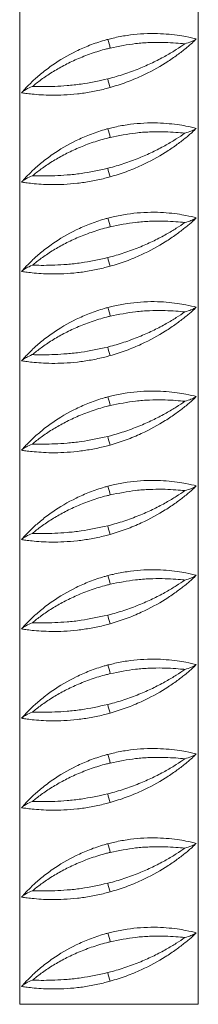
# Model space of a CAD drawing. Header units: millimetres. Extents: x 0 to 210, y 0 to 297.
# Tile 6 of 14: x 61 to 68, y 134 to 171. Entities that reach past the tile are written whole.
import ezdxf

# ---------------------------------------------------------------- set-up
doc = ezdxf.new("R2010")
doc.units = ezdxf.units.MM

msp = doc.modelspace()

# ---------------------------------------------------------------- linework, layer by layer
at = {"color": 7, "linetype": 'Continuous', "lineweight": 15}
for p, q in [((61.073, 215.655), (61.073, 133.988)), ((67.74, 133.988), (67.74, 215.655)), ((61.145, 167.987), (61.275, 168.136)), ((61.145, 164.654), (61.275, 164.802)), ((61.145, 161.32), (61.275, 161.469)), ((61.145, 157.987), (61.275, 158.136)), ((61.145, 154.654), (61.275, 154.802)), ((61.145, 151.32), (61.275, 151.469)), ((61.145, 147.987), (61.275, 148.136)), ((61.145, 144.654), (61.275, 144.802)), ((61.145, 141.32), (61.275, 141.469)), ((61.145, 137.987), (61.275, 138.136)), ((61.145, 134.654), (61.275, 134.802)), ((61.073, 133.988), (64.407, 133.988)), ((64.407, 133.988), (67.74, 133.988))]:
    msp.add_line(p, q, dxfattribs=at)
for centre, radius, start, end in [((58.374, 168.133), 6.266, 14.0477, 17.1072), ((70.148, 170.03), 5.988, 194.7822, 197.9847), ((58.374, 164.799), 6.266, 14.0477, 17.1072), ((70.148, 166.697), 5.988, 194.7822, 197.9847), ((58.374, 161.466), 6.266, 14.0477, 17.1072), ((70.148, 163.364), 5.988, 194.7822, 197.9847), ((58.374, 158.133), 6.266, 14.0477, 17.1072), ((70.148, 160.03), 5.988, 194.7822, 197.9847), ((58.374, 154.799), 6.266, 14.0477, 17.1072), ((70.148, 156.697), 5.988, 194.7822, 197.9847), ((58.374, 151.466), 6.266, 14.0477, 17.1072), ((70.148, 153.364), 5.988, 194.7822, 197.9847), ((58.374, 148.133), 6.266, 14.0477, 17.1072), ((70.148, 150.03), 5.988, 194.7822, 197.9847), ((58.374, 144.799), 6.266, 14.0477, 17.1072), ((70.148, 146.697), 5.988, 194.7822, 197.9847), ((58.374, 141.466), 6.266, 14.0477, 17.1072), ((70.148, 143.364), 5.988, 194.7822, 197.9847), ((58.374, 138.133), 6.266, 14.0477, 17.1072), ((70.148, 140.03), 5.988, 194.7822, 197.9847), ((58.374, 134.799), 6.266, 14.0477, 17.1072), ((70.148, 136.697), 5.988, 194.7822, 197.9847)]:
    msp.add_arc(centre, radius, start, end, dxfattribs=at)
for points, knots in [([(67.662, 169.991), (67.554, 170.018), (67.39, 170.059), (66.957, 170.134), (66.561, 170.179), (66.096, 170.2), (65.598, 170.187), (65.077, 170.13), (64.666, 170.053), (64.428, 169.992), (64.363, 169.976)], [0, 0, 0, 0, 0.233107, 0.354376, 0.479145, 0.600196, 0.725212, 0.838867, 0.956087, 1, 1, 1, 1]), ([(61.275, 168.136), (61.363, 168.227), (61.521, 168.391), (61.89, 168.717), (62.397, 169.104), (63.011, 169.467), (63.684, 169.763), (64.088, 169.901), (64.319, 169.964), (64.363, 169.976)], [0, 0, 0, 0, 0.176948, 0.316797, 0.460642, 0.712753, 0.839281, 0.969393, 1, 1, 1, 1]), ([(64.358, 168.503), (64.393, 168.511), (64.621, 168.57), (65.043, 168.698), (65.591, 168.905), (66.099, 169.135), (66.543, 169.368), (66.932, 169.603), (67.135, 169.742), (67.237, 169.812)], [0, 0, 0, 0, 0.029406, 0.19231, 0.360332, 0.522105, 0.687879, 0.842221, 1, 1, 1, 1]), ([(67.237, 169.812), (67.209, 169.814), (67.082, 169.827), (66.813, 169.849), (66.397, 169.868), (65.922, 169.862), (65.275, 169.818), (64.772, 169.718), (64.453, 169.654)], [0, 0, 0, 0, 0.046817, 0.211266, 0.375687, 0.542427, 0.709124, 1, 1, 1, 1]), ([(67.399, 169.744), (67.348, 169.702), (67.214, 169.59), (66.921, 169.365), (66.408, 169.015), (65.771, 168.669), (65.054, 168.366), (64.653, 168.243), (64.453, 168.181)], [0, 0, 0, 0, 0.094407, 0.249033, 0.40379, 0.686999, 0.843562, 1, 1, 1, 1]), ([(67.237, 169.812), (67.238, 169.812), (67.33, 169.838), (67.483, 169.889), (67.605, 169.947), (67.645, 169.978), (67.662, 169.991)], [0, 0, 0, 0, 0.002319, 0.362342, 0.736249, 1, 1, 1, 1]), ([(67.662, 169.991), (67.617, 169.944), (67.548, 169.872), (67.437, 169.777), (67.399, 169.744)], [0, 0, 0, 0, 0.653817, 1, 1, 1, 1]), ([(64.453, 169.654), (64.407, 169.642), (64.167, 169.584), (63.741, 169.452), (63.204, 169.241), (62.713, 169.004), (62.266, 168.747), (61.865, 168.474), (61.652, 168.303), (61.546, 168.218)], [0, 0, 0, 0, 0.037857, 0.1961762, 0.354623, 0.510864, 0.6671612, 0.8336186, 1, 1, 1, 1]), ([(61.145, 167.987), (61.161, 168.003), (61.198, 168.04), (61.31, 168.116), (61.454, 168.182), (61.545, 168.218), (61.546, 168.218)], [0, 0, 0, 0, 0.260406, 0.623433, 0.997641, 1, 1, 1, 1]), ([(61.546, 168.218), (61.574, 168.218), (61.698, 168.216), (61.963, 168.213), (62.373, 168.22), (62.845, 168.248), (63.502, 168.316), (64.023, 168.43), (64.358, 168.503)], [0, 0, 0, 0, 0.047374, 0.207357, 0.37187, 0.532958, 0.698981, 1, 1, 1, 1]), ([(61.145, 167.987), (61.192, 167.98), (61.285, 167.965), (61.533, 167.935), (61.859, 167.906), (62.259, 167.89), (62.719, 167.898), (63.217, 167.936), (63.735, 168.012), (64.149, 168.099), (64.387, 168.164), (64.453, 168.181)], [0, 0, 0, 0, 0.119029, 0.238064, 0.359995, 0.481907, 0.602951, 0.72397, 0.839776, 0.955603, 1, 1, 1, 1]), ([(67.662, 166.658), (67.554, 166.685), (67.39, 166.726), (66.957, 166.801), (66.561, 166.845), (66.096, 166.867), (65.598, 166.853), (65.077, 166.797), (64.666, 166.72), (64.428, 166.659), (64.363, 166.643)], [0, 0, 0, 0, 0.233107, 0.354376, 0.479145, 0.600196, 0.725212, 0.838867, 0.956087, 1, 1, 1, 1]), ([(61.275, 164.802), (61.363, 164.894), (61.521, 165.058), (61.89, 165.384), (62.397, 165.771), (63.011, 166.134), (63.684, 166.429), (64.088, 166.568), (64.319, 166.631), (64.363, 166.643)], [0, 0, 0, 0, 0.176948, 0.316797, 0.460642, 0.712753, 0.839281, 0.969393, 1, 1, 1, 1]), ([(64.358, 165.169), (64.393, 165.178), (64.621, 165.236), (65.043, 165.365), (65.591, 165.572), (66.099, 165.801), (66.543, 166.035), (66.932, 166.269), (67.135, 166.408), (67.237, 166.478)], [0, 0, 0, 0, 0.029406, 0.19231, 0.360332, 0.522105, 0.687879, 0.842221, 1, 1, 1, 1]), ([(67.237, 166.478), (67.209, 166.481), (67.082, 166.493), (66.813, 166.516), (66.397, 166.535), (65.922, 166.529), (65.275, 166.485), (64.772, 166.384), (64.453, 166.32)], [0, 0, 0, 0, 0.046817, 0.211266, 0.375687, 0.542427, 0.709124, 1, 1, 1, 1]), ([(67.399, 166.411), (67.348, 166.368), (67.214, 166.256), (66.921, 166.032), (66.408, 165.682), (65.771, 165.335), (65.054, 165.033), (64.653, 164.91), (64.453, 164.848)], [0, 0, 0, 0, 0.094407, 0.249033, 0.40379, 0.686999, 0.843562, 1, 1, 1, 1]), ([(67.237, 166.478), (67.238, 166.478), (67.33, 166.505), (67.483, 166.556), (67.605, 166.614), (67.645, 166.645), (67.662, 166.658)], [0, 0, 0, 0, 0.002319, 0.362342, 0.736249, 1, 1, 1, 1]), ([(67.662, 166.658), (67.617, 166.61), (67.548, 166.538), (67.437, 166.444), (67.399, 166.411)], [0, 0, 0, 0, 0.653817, 1, 1, 1, 1]), ([(64.453, 166.32), (64.407, 166.309), (64.167, 166.25), (63.741, 166.119), (63.204, 165.908), (62.713, 165.67), (62.266, 165.414), (61.865, 165.141), (61.652, 164.97), (61.546, 164.885)], [0, 0, 0, 0, 0.037857, 0.196176, 0.354623, 0.510864, 0.667161, 0.833619, 1, 1, 1, 1]), ([(61.546, 164.885), (61.574, 164.884), (61.698, 164.883), (61.963, 164.88), (62.373, 164.887), (62.845, 164.915), (63.502, 164.983), (64.023, 165.096), (64.358, 165.169)], [0, 0, 0, 0, 0.047374, 0.207357, 0.37187, 0.532958, 0.698981, 1, 1, 1, 1]), ([(61.145, 164.654), (61.161, 164.669), (61.198, 164.707), (61.31, 164.783), (61.454, 164.849), (61.545, 164.884), (61.546, 164.885)], [0, 0, 0, 0, 0.260406, 0.623433, 0.997641, 1, 1, 1, 1]), ([(61.145, 164.654), (61.192, 164.646), (61.285, 164.632), (61.533, 164.601), (61.859, 164.573), (62.259, 164.556), (62.719, 164.564), (63.217, 164.602), (63.735, 164.678), (64.149, 164.766), (64.387, 164.83), (64.453, 164.848)], [0, 0, 0, 0, 0.119029, 0.238064, 0.359995, 0.481907, 0.602951, 0.72397, 0.839776, 0.955603, 1, 1, 1, 1]), ([(67.662, 163.324), (67.554, 163.351), (67.39, 163.392), (66.957, 163.467), (66.561, 163.512), (66.096, 163.534), (65.598, 163.52), (65.077, 163.463), (64.666, 163.386), (64.428, 163.326), (64.363, 163.309)], [0, 0, 0, 0, 0.233107, 0.354376, 0.479145, 0.600196, 0.725212, 0.838867, 0.956087, 1, 1, 1, 1]), ([(61.275, 161.469), (61.363, 161.561), (61.521, 161.725), (61.89, 162.051), (62.397, 162.438), (63.011, 162.8), (63.684, 163.096), (64.088, 163.235), (64.319, 163.297), (64.363, 163.309)], [0, 0, 0, 0, 0.176948, 0.316797, 0.460642, 0.712753, 0.839281, 0.969393, 1, 1, 1, 1]), ([(64.358, 161.836), (64.393, 161.845), (64.621, 161.903), (65.043, 162.032), (65.591, 162.239), (66.099, 162.468), (66.543, 162.701), (66.932, 162.936), (67.135, 163.075), (67.237, 163.145)], [0, 0, 0, 0, 0.029406, 0.19231, 0.360332, 0.522105, 0.687879, 0.842221, 1, 1, 1, 1]), ([(67.237, 163.145), (67.209, 163.148), (67.082, 163.16), (66.813, 163.183), (66.397, 163.201), (65.922, 163.195), (65.275, 163.152), (64.772, 163.051), (64.453, 162.987)], [0, 0, 0, 0, 0.046817, 0.211266, 0.375687, 0.542427, 0.709124, 1, 1, 1, 1]), ([(67.399, 163.078), (67.348, 163.035), (67.214, 162.923), (66.921, 162.699), (66.408, 162.349), (65.771, 162.002), (65.054, 161.7), (64.653, 161.576), (64.453, 161.515)], [0, 0, 0, 0, 0.094407, 0.249033, 0.40379, 0.686999, 0.843562, 1, 1, 1, 1]), ([(67.237, 163.145), (67.238, 163.145), (67.33, 163.172), (67.483, 163.222), (67.605, 163.28), (67.645, 163.311), (67.662, 163.324)], [0, 0, 0, 0, 0.002319, 0.362342, 0.736249, 1, 1, 1, 1]), ([(67.662, 163.324), (67.617, 163.277), (67.548, 163.205), (67.437, 163.11), (67.399, 163.078)], [0, 0, 0, 0, 0.653817, 1, 1, 1, 1]), ([(64.453, 162.987), (64.407, 162.976), (64.167, 162.917), (63.741, 162.786), (63.204, 162.574), (62.713, 162.337), (62.266, 162.08), (61.865, 161.807), (61.652, 161.637), (61.546, 161.551)], [0, 0, 0, 0, 0.037857, 0.196176, 0.354623, 0.510864, 0.667161, 0.833619, 1, 1, 1, 1]), ([(61.546, 161.551), (61.574, 161.551), (61.698, 161.55), (61.963, 161.547), (62.373, 161.553), (62.845, 161.582), (63.502, 161.65), (64.023, 161.763), (64.358, 161.836)], [0, 0, 0, 0, 0.0473742, 0.2073574, 0.37187, 0.5329585, 0.6989814, 1, 1, 1, 1]), ([(61.145, 161.32), (61.161, 161.336), (61.198, 161.373), (61.31, 161.449), (61.454, 161.516), (61.545, 161.551), (61.546, 161.551)], [0, 0, 0, 0, 0.260406, 0.623433, 0.997641, 1, 1, 1, 1]), ([(61.145, 161.32), (61.192, 161.313), (61.285, 161.299), (61.533, 161.268), (61.859, 161.24), (62.259, 161.223), (62.719, 161.231), (63.217, 161.269), (63.735, 161.345), (64.149, 161.433), (64.387, 161.497), (64.453, 161.515)], [0, 0, 0, 0, 0.119029, 0.238064, 0.359995, 0.481907, 0.602951, 0.72397, 0.839776, 0.955603, 1, 1, 1, 1]), ([(67.662, 159.991), (67.554, 160.018), (67.39, 160.059), (66.957, 160.134), (66.561, 160.179), (66.096, 160.2), (65.598, 160.187), (65.077, 160.13), (64.666, 160.053), (64.428, 159.992), (64.363, 159.976)], [0, 0, 0, 0, 0.2331072, 0.3543756, 0.4791454, 0.6001961, 0.7252124, 0.8388667, 0.9560872, 1, 1, 1, 1]), ([(61.275, 158.136), (61.363, 158.227), (61.521, 158.391), (61.89, 158.717), (62.397, 159.104), (63.011, 159.467), (63.684, 159.763), (64.088, 159.901), (64.319, 159.964), (64.363, 159.976)], [0, 0, 0, 0, 0.176948, 0.316797, 0.460642, 0.712753, 0.839281, 0.969393, 1, 1, 1, 1]), ([(64.358, 158.503), (64.393, 158.511), (64.621, 158.57), (65.043, 158.698), (65.591, 158.905), (66.099, 159.135), (66.543, 159.368), (66.932, 159.603), (67.135, 159.742), (67.237, 159.812)], [0, 0, 0, 0, 0.029406, 0.19231, 0.360332, 0.522105, 0.687879, 0.842221, 1, 1, 1, 1]), ([(67.237, 159.812), (67.209, 159.814), (67.082, 159.827), (66.813, 159.849), (66.397, 159.868), (65.922, 159.862), (65.275, 159.818), (64.772, 159.718), (64.453, 159.654)], [0, 0, 0, 0, 0.046817, 0.211266, 0.375687, 0.542427, 0.709124, 1, 1, 1, 1]), ([(67.237, 159.812), (67.238, 159.812), (67.33, 159.838), (67.483, 159.889), (67.605, 159.947), (67.645, 159.978), (67.662, 159.991)], [0, 0, 0, 0, 0.002319, 0.362342, 0.736249, 1, 1, 1, 1]), ([(67.662, 159.991), (67.617, 159.944), (67.548, 159.872), (67.437, 159.777), (67.399, 159.744)], [0, 0, 0, 0, 0.653817, 1, 1, 1, 1]), ([(64.453, 159.654), (64.407, 159.642), (64.167, 159.584), (63.741, 159.452), (63.204, 159.241), (62.713, 159.004), (62.266, 158.747), (61.865, 158.474), (61.652, 158.303), (61.546, 158.218)], [0, 0, 0, 0, 0.037857, 0.196176, 0.354623, 0.510864, 0.667161, 0.833619, 1, 1, 1, 1]), ([(67.399, 159.744), (67.348, 159.702), (67.214, 159.59), (66.921, 159.365), (66.408, 159.015), (65.771, 158.669), (65.054, 158.366), (64.653, 158.243), (64.453, 158.181)], [0, 0, 0, 0, 0.094407, 0.249033, 0.40379, 0.686999, 0.843562, 1, 1, 1, 1]), ([(61.546, 158.218), (61.574, 158.218), (61.698, 158.216), (61.963, 158.213), (62.373, 158.22), (62.845, 158.248), (63.502, 158.316), (64.023, 158.43), (64.358, 158.503)], [0, 0, 0, 0, 0.047374, 0.207357, 0.37187, 0.532958, 0.698981, 1, 1, 1, 1]), ([(61.145, 157.987), (61.161, 158.003), (61.198, 158.04), (61.31, 158.116), (61.454, 158.182), (61.545, 158.218), (61.546, 158.218)], [0, 0, 0, 0, 0.260406, 0.623433, 0.997641, 1, 1, 1, 1]), ([(61.145, 157.987), (61.192, 157.98), (61.285, 157.965), (61.533, 157.935), (61.859, 157.906), (62.259, 157.89), (62.719, 157.898), (63.217, 157.936), (63.735, 158.012), (64.149, 158.099), (64.387, 158.164), (64.453, 158.181)], [0, 0, 0, 0, 0.1190286, 0.2380636, 0.3599948, 0.481907, 0.6029513, 0.7239702, 0.8397755, 0.9556033, 1, 1, 1, 1]), ([(67.662, 156.658), (67.554, 156.685), (67.39, 156.726), (66.957, 156.801), (66.561, 156.845), (66.096, 156.867), (65.598, 156.853), (65.077, 156.797), (64.666, 156.72), (64.428, 156.659), (64.363, 156.643)], [0, 0, 0, 0, 0.233107, 0.354376, 0.479145, 0.600196, 0.725212, 0.838867, 0.956087, 1, 1, 1, 1]), ([(61.275, 154.802), (61.363, 154.894), (61.521, 155.058), (61.89, 155.384), (62.397, 155.771), (63.011, 156.134), (63.684, 156.429), (64.088, 156.568), (64.319, 156.631), (64.363, 156.643)], [0, 0, 0, 0, 0.176948, 0.316797, 0.460642, 0.712753, 0.839281, 0.969393, 1, 1, 1, 1]), ([(64.358, 155.169), (64.393, 155.178), (64.621, 155.236), (65.043, 155.365), (65.591, 155.572), (66.099, 155.801), (66.543, 156.035), (66.932, 156.269), (67.135, 156.408), (67.237, 156.478)], [0, 0, 0, 0, 0.029406, 0.19231, 0.360332, 0.522105, 0.687879, 0.842221, 1, 1, 1, 1]), ([(67.237, 156.478), (67.209, 156.481), (67.082, 156.493), (66.813, 156.516), (66.397, 156.535), (65.922, 156.529), (65.275, 156.485), (64.772, 156.384), (64.453, 156.32)], [0, 0, 0, 0, 0.046817, 0.211266, 0.375687, 0.542427, 0.709124, 1, 1, 1, 1]), ([(67.237, 156.478), (67.238, 156.478), (67.33, 156.505), (67.483, 156.556), (67.605, 156.614), (67.645, 156.645), (67.662, 156.658)], [0, 0, 0, 0, 0.002319, 0.362342, 0.736249, 1, 1, 1, 1]), ([(67.662, 156.658), (67.617, 156.61), (67.548, 156.538), (67.437, 156.444), (67.399, 156.411)], [0, 0, 0, 0, 0.653817, 1, 1, 1, 1]), ([(64.453, 156.32), (64.407, 156.309), (64.167, 156.25), (63.741, 156.119), (63.204, 155.908), (62.713, 155.67), (62.266, 155.414), (61.865, 155.141), (61.652, 154.97), (61.546, 154.885)], [0, 0, 0, 0, 0.037857, 0.196176, 0.354623, 0.510864, 0.667161, 0.833619, 1, 1, 1, 1]), ([(67.399, 156.411), (67.348, 156.368), (67.214, 156.256), (66.921, 156.032), (66.408, 155.682), (65.771, 155.335), (65.054, 155.033), (64.653, 154.91), (64.453, 154.848)], [0, 0, 0, 0, 0.094407, 0.249033, 0.40379, 0.686999, 0.843562, 1, 1, 1, 1]), ([(61.546, 154.885), (61.574, 154.884), (61.698, 154.883), (61.963, 154.88), (62.373, 154.887), (62.845, 154.915), (63.502, 154.983), (64.023, 155.096), (64.358, 155.169)], [0, 0, 0, 0, 0.047374, 0.207357, 0.37187, 0.532958, 0.698981, 1, 1, 1, 1]), ([(61.145, 154.654), (61.161, 154.669), (61.198, 154.707), (61.31, 154.783), (61.454, 154.849), (61.545, 154.884), (61.546, 154.885)], [0, 0, 0, 0, 0.260406, 0.623433, 0.997641, 1, 1, 1, 1]), ([(61.145, 154.654), (61.192, 154.646), (61.285, 154.632), (61.533, 154.601), (61.859, 154.573), (62.259, 154.556), (62.719, 154.564), (63.217, 154.602), (63.735, 154.678), (64.149, 154.766), (64.387, 154.83), (64.453, 154.848)], [0, 0, 0, 0, 0.119029, 0.238064, 0.359995, 0.481907, 0.602951, 0.72397, 0.839776, 0.955603, 1, 1, 1, 1]), ([(67.662, 153.324), (67.554, 153.351), (67.39, 153.392), (66.957, 153.467), (66.561, 153.512), (66.096, 153.534), (65.598, 153.52), (65.077, 153.463), (64.666, 153.386), (64.428, 153.326), (64.363, 153.309)], [0, 0, 0, 0, 0.233107, 0.354376, 0.479145, 0.600196, 0.725212, 0.838867, 0.956087, 1, 1, 1, 1]), ([(61.275, 151.469), (61.363, 151.561), (61.521, 151.725), (61.89, 152.051), (62.397, 152.438), (63.011, 152.8), (63.684, 153.096), (64.088, 153.235), (64.319, 153.297), (64.363, 153.309)], [0, 0, 0, 0, 0.176948, 0.316797, 0.460642, 0.712753, 0.839281, 0.969393, 1, 1, 1, 1]), ([(64.358, 151.836), (64.393, 151.845), (64.621, 151.903), (65.043, 152.032), (65.591, 152.239), (66.099, 152.468), (66.543, 152.701), (66.932, 152.936), (67.135, 153.075), (67.237, 153.145)], [0, 0, 0, 0, 0.029406, 0.19231, 0.360332, 0.522105, 0.687879, 0.842221, 1, 1, 1, 1]), ([(67.237, 153.145), (67.209, 153.148), (67.082, 153.16), (66.813, 153.183), (66.397, 153.201), (65.922, 153.195), (65.275, 153.152), (64.772, 153.051), (64.453, 152.987)], [0, 0, 0, 0, 0.046817, 0.211266, 0.375687, 0.542427, 0.709124, 1, 1, 1, 1]), ([(67.237, 153.145), (67.238, 153.145), (67.33, 153.172), (67.483, 153.222), (67.605, 153.28), (67.645, 153.311), (67.662, 153.324)], [0, 0, 0, 0, 0.002319, 0.362342, 0.736249, 1, 1, 1, 1]), ([(67.662, 153.324), (67.617, 153.277), (67.548, 153.205), (67.437, 153.11), (67.399, 153.078)], [0, 0, 0, 0, 0.653817, 1, 1, 1, 1]), ([(64.453, 152.987), (64.407, 152.976), (64.167, 152.917), (63.741, 152.786), (63.204, 152.574), (62.713, 152.337), (62.266, 152.08), (61.865, 151.807), (61.652, 151.637), (61.546, 151.551)], [0, 0, 0, 0, 0.037857, 0.196176, 0.354623, 0.510864, 0.667161, 0.833619, 1, 1, 1, 1]), ([(67.399, 153.078), (67.348, 153.035), (67.214, 152.923), (66.921, 152.699), (66.408, 152.349), (65.771, 152.002), (65.054, 151.7), (64.653, 151.576), (64.453, 151.515)], [0, 0, 0, 0, 0.094407, 0.249033, 0.40379, 0.686999, 0.843562, 1, 1, 1, 1]), ([(61.546, 151.551), (61.574, 151.551), (61.698, 151.55), (61.963, 151.547), (62.373, 151.553), (62.845, 151.582), (63.502, 151.65), (64.023, 151.763), (64.358, 151.836)], [0, 0, 0, 0, 0.047374, 0.207357, 0.37187, 0.532958, 0.698981, 1, 1, 1, 1]), ([(61.145, 151.32), (61.161, 151.336), (61.198, 151.373), (61.31, 151.449), (61.454, 151.516), (61.545, 151.551), (61.546, 151.551)], [0, 0, 0, 0, 0.260406, 0.623433, 0.997641, 1, 1, 1, 1]), ([(61.145, 151.32), (61.192, 151.313), (61.285, 151.299), (61.533, 151.268), (61.859, 151.24), (62.259, 151.223), (62.719, 151.231), (63.217, 151.269), (63.735, 151.345), (64.149, 151.433), (64.387, 151.497), (64.453, 151.515)], [0, 0, 0, 0, 0.119029, 0.238064, 0.359995, 0.481907, 0.602951, 0.72397, 0.839776, 0.955603, 1, 1, 1, 1]), ([(61.275, 148.136), (61.363, 148.227), (61.521, 148.391), (61.89, 148.717), (62.397, 149.104), (63.011, 149.467), (63.684, 149.763), (64.088, 149.901), (64.319, 149.964), (64.363, 149.976)], [0, 0, 0, 0, 0.176948, 0.316797, 0.460642, 0.712753, 0.839281, 0.969393, 1, 1, 1, 1]), ([(67.662, 149.991), (67.554, 150.018), (67.39, 150.059), (66.957, 150.134), (66.561, 150.179), (66.096, 150.2), (65.598, 150.187), (65.077, 150.13), (64.666, 150.053), (64.428, 149.992), (64.363, 149.976)], [0, 0, 0, 0, 0.233107, 0.354376, 0.479145, 0.600196, 0.725212, 0.838867, 0.956087, 1, 1, 1, 1]), ([(67.237, 149.812), (67.209, 149.814), (67.082, 149.827), (66.813, 149.849), (66.397, 149.868), (65.922, 149.862), (65.275, 149.818), (64.772, 149.718), (64.453, 149.654)], [0, 0, 0, 0, 0.0468174, 0.2112659, 0.3756872, 0.5424271, 0.7091238, 1, 1, 1, 1]), ([(67.237, 149.812), (67.238, 149.812), (67.33, 149.838), (67.483, 149.889), (67.605, 149.947), (67.645, 149.978), (67.662, 149.991)], [0, 0, 0, 0, 0.002319, 0.362342, 0.736249, 1, 1, 1, 1]), ([(67.662, 149.991), (67.617, 149.944), (67.548, 149.872), (67.437, 149.777), (67.399, 149.744)], [0, 0, 0, 0, 0.653817, 1, 1, 1, 1]), ([(64.453, 149.654), (64.407, 149.642), (64.167, 149.584), (63.741, 149.452), (63.204, 149.241), (62.713, 149.004), (62.266, 148.747), (61.865, 148.474), (61.652, 148.303), (61.546, 148.218)], [0, 0, 0, 0, 0.037857, 0.196176, 0.354623, 0.510864, 0.667161, 0.833619, 1, 1, 1, 1]), ([(64.358, 148.503), (64.393, 148.511), (64.621, 148.57), (65.043, 148.698), (65.591, 148.905), (66.099, 149.135), (66.543, 149.368), (66.932, 149.603), (67.135, 149.742), (67.237, 149.812)], [0, 0, 0, 0, 0.029406, 0.1923098, 0.3603316, 0.5221051, 0.6878789, 0.842221, 1, 1, 1, 1]), ([(67.399, 149.744), (67.348, 149.702), (67.214, 149.59), (66.921, 149.365), (66.408, 149.015), (65.771, 148.669), (65.054, 148.366), (64.653, 148.243), (64.453, 148.181)], [0, 0, 0, 0, 0.094407, 0.249033, 0.40379, 0.686999, 0.843562, 1, 1, 1, 1]), ([(61.546, 148.218), (61.574, 148.218), (61.698, 148.216), (61.963, 148.213), (62.373, 148.22), (62.845, 148.248), (63.502, 148.316), (64.023, 148.43), (64.358, 148.503)], [0, 0, 0, 0, 0.047374, 0.207357, 0.37187, 0.532958, 0.698981, 1, 1, 1, 1]), ([(61.145, 147.987), (61.161, 148.003), (61.198, 148.04), (61.31, 148.116), (61.454, 148.182), (61.545, 148.218), (61.546, 148.218)], [0, 0, 0, 0, 0.260406, 0.623433, 0.997641, 1, 1, 1, 1]), ([(61.145, 147.987), (61.192, 147.98), (61.285, 147.965), (61.533, 147.935), (61.859, 147.906), (62.259, 147.89), (62.719, 147.898), (63.217, 147.936), (63.735, 148.012), (64.149, 148.099), (64.387, 148.164), (64.453, 148.181)], [0, 0, 0, 0, 0.119029, 0.238064, 0.359995, 0.481907, 0.602951, 0.72397, 0.839776, 0.955603, 1, 1, 1, 1]), ([(61.275, 144.802), (61.363, 144.894), (61.521, 145.058), (61.89, 145.384), (62.397, 145.771), (63.011, 146.134), (63.684, 146.429), (64.088, 146.568), (64.319, 146.631), (64.363, 146.643)], [0, 0, 0, 0, 0.176948, 0.316797, 0.460642, 0.712753, 0.839281, 0.969393, 1, 1, 1, 1]), ([(67.662, 146.658), (67.554, 146.685), (67.39, 146.726), (66.957, 146.801), (66.561, 146.845), (66.096, 146.867), (65.598, 146.853), (65.077, 146.797), (64.666, 146.72), (64.428, 146.659), (64.363, 146.643)], [0, 0, 0, 0, 0.233107, 0.354376, 0.479145, 0.600196, 0.725212, 0.838867, 0.956087, 1, 1, 1, 1]), ([(67.237, 146.478), (67.209, 146.481), (67.082, 146.493), (66.813, 146.516), (66.397, 146.535), (65.922, 146.529), (65.275, 146.485), (64.772, 146.384), (64.453, 146.32)], [0, 0, 0, 0, 0.046817, 0.211266, 0.375687, 0.542427, 0.709124, 1, 1, 1, 1]), ([(67.237, 146.478), (67.238, 146.478), (67.33, 146.505), (67.483, 146.556), (67.605, 146.614), (67.645, 146.645), (67.662, 146.658)], [0, 0, 0, 0, 0.002319, 0.362342, 0.736249, 1, 1, 1, 1]), ([(67.662, 146.658), (67.617, 146.61), (67.548, 146.538), (67.437, 146.444), (67.399, 146.411)], [0, 0, 0, 0, 0.653817, 1, 1, 1, 1]), ([(64.453, 146.32), (64.407, 146.309), (64.167, 146.25), (63.741, 146.119), (63.204, 145.908), (62.713, 145.67), (62.266, 145.414), (61.865, 145.141), (61.652, 144.97), (61.546, 144.885)], [0, 0, 0, 0, 0.037857, 0.196176, 0.354623, 0.510864, 0.667161, 0.833619, 1, 1, 1, 1]), ([(64.358, 145.169), (64.393, 145.178), (64.621, 145.236), (65.043, 145.365), (65.591, 145.572), (66.099, 145.801), (66.543, 146.035), (66.932, 146.269), (67.135, 146.408), (67.237, 146.478)], [0, 0, 0, 0, 0.029406, 0.19231, 0.360332, 0.522105, 0.687879, 0.842221, 1, 1, 1, 1]), ([(67.399, 146.411), (67.348, 146.368), (67.214, 146.256), (66.921, 146.032), (66.408, 145.682), (65.771, 145.335), (65.054, 145.033), (64.653, 144.91), (64.453, 144.848)], [0, 0, 0, 0, 0.094407, 0.249033, 0.40379, 0.686999, 0.843562, 1, 1, 1, 1]), ([(61.546, 144.885), (61.574, 144.884), (61.698, 144.883), (61.963, 144.88), (62.373, 144.887), (62.845, 144.915), (63.502, 144.983), (64.023, 145.096), (64.358, 145.169)], [0, 0, 0, 0, 0.047374, 0.207357, 0.37187, 0.532958, 0.698981, 1, 1, 1, 1]), ([(61.145, 144.654), (61.161, 144.669), (61.198, 144.707), (61.31, 144.783), (61.454, 144.849), (61.545, 144.884), (61.546, 144.885)], [0, 0, 0, 0, 0.260406, 0.623433, 0.997641, 1, 1, 1, 1]), ([(61.145, 144.654), (61.192, 144.646), (61.285, 144.632), (61.533, 144.601), (61.859, 144.573), (62.259, 144.556), (62.719, 144.564), (63.217, 144.602), (63.735, 144.678), (64.149, 144.766), (64.387, 144.83), (64.453, 144.848)], [0, 0, 0, 0, 0.119029, 0.238064, 0.359995, 0.481907, 0.602951, 0.72397, 0.839776, 0.955603, 1, 1, 1, 1]), ([(61.275, 141.469), (61.363, 141.561), (61.521, 141.725), (61.89, 142.051), (62.397, 142.438), (63.011, 142.8), (63.684, 143.096), (64.088, 143.235), (64.319, 143.297), (64.363, 143.309)], [0, 0, 0, 0, 0.176948, 0.316797, 0.460642, 0.712753, 0.839281, 0.969393, 1, 1, 1, 1]), ([(67.662, 143.324), (67.554, 143.351), (67.39, 143.392), (66.957, 143.467), (66.561, 143.512), (66.096, 143.534), (65.598, 143.52), (65.077, 143.463), (64.666, 143.386), (64.428, 143.326), (64.363, 143.309)], [0, 0, 0, 0, 0.233107, 0.354376, 0.479145, 0.600196, 0.725212, 0.838867, 0.956087, 1, 1, 1, 1]), ([(67.237, 143.145), (67.238, 143.145), (67.33, 143.172), (67.483, 143.222), (67.605, 143.28), (67.645, 143.311), (67.662, 143.324)], [0, 0, 0, 0, 0.002319, 0.362342, 0.736249, 1, 1, 1, 1]), ([(67.662, 143.324), (67.617, 143.277), (67.548, 143.205), (67.437, 143.11), (67.399, 143.078)], [0, 0, 0, 0, 0.653817, 1, 1, 1, 1]), ([(64.453, 142.987), (64.407, 142.976), (64.167, 142.917), (63.741, 142.786), (63.204, 142.574), (62.713, 142.337), (62.266, 142.08), (61.865, 141.807), (61.652, 141.637), (61.546, 141.551)], [0, 0, 0, 0, 0.037857, 0.196176, 0.354623, 0.510864, 0.667161, 0.833619, 1, 1, 1, 1]), ([(64.358, 141.836), (64.393, 141.845), (64.621, 141.903), (65.043, 142.032), (65.591, 142.239), (66.099, 142.468), (66.543, 142.701), (66.932, 142.936), (67.135, 143.075), (67.237, 143.145)], [0, 0, 0, 0, 0.029406, 0.19231, 0.360332, 0.522105, 0.687879, 0.842221, 1, 1, 1, 1]), ([(67.237, 143.145), (67.209, 143.148), (67.082, 143.16), (66.813, 143.183), (66.397, 143.201), (65.922, 143.195), (65.275, 143.152), (64.772, 143.051), (64.453, 142.987)], [0, 0, 0, 0, 0.046817, 0.211266, 0.375687, 0.542427, 0.709124, 1, 1, 1, 1]), ([(67.399, 143.078), (67.348, 143.035), (67.214, 142.923), (66.921, 142.699), (66.408, 142.349), (65.771, 142.002), (65.054, 141.7), (64.653, 141.576), (64.453, 141.515)], [0, 0, 0, 0, 0.094407, 0.249033, 0.40379, 0.686999, 0.843562, 1, 1, 1, 1]), ([(61.546, 141.551), (61.574, 141.551), (61.698, 141.55), (61.963, 141.547), (62.373, 141.553), (62.845, 141.582), (63.502, 141.65), (64.023, 141.763), (64.358, 141.836)], [0, 0, 0, 0, 0.047374, 0.207357, 0.37187, 0.532958, 0.698981, 1, 1, 1, 1]), ([(61.145, 141.32), (61.161, 141.336), (61.198, 141.373), (61.31, 141.449), (61.454, 141.516), (61.545, 141.551), (61.546, 141.551)], [0, 0, 0, 0, 0.260406, 0.623433, 0.997641, 1, 1, 1, 1]), ([(61.145, 141.32), (61.192, 141.313), (61.285, 141.299), (61.533, 141.268), (61.859, 141.24), (62.259, 141.223), (62.719, 141.231), (63.217, 141.269), (63.735, 141.345), (64.149, 141.433), (64.387, 141.497), (64.453, 141.515)], [0, 0, 0, 0, 0.119029, 0.238064, 0.359995, 0.481907, 0.602951, 0.72397, 0.839776, 0.955603, 1, 1, 1, 1]), ([(61.275, 138.136), (61.363, 138.227), (61.521, 138.391), (61.89, 138.717), (62.397, 139.104), (63.011, 139.467), (63.684, 139.763), (64.088, 139.901), (64.319, 139.964), (64.363, 139.976)], [0, 0, 0, 0, 0.176948, 0.316797, 0.460642, 0.712753, 0.839281, 0.969393, 1, 1, 1, 1]), ([(67.662, 139.991), (67.554, 140.018), (67.39, 140.059), (66.957, 140.134), (66.561, 140.179), (66.096, 140.2), (65.598, 140.187), (65.077, 140.13), (64.666, 140.053), (64.428, 139.992), (64.363, 139.976)], [0, 0, 0, 0, 0.233107, 0.354376, 0.479145, 0.600196, 0.725212, 0.838867, 0.956087, 1, 1, 1, 1]), ([(67.237, 139.812), (67.238, 139.812), (67.33, 139.838), (67.483, 139.889), (67.605, 139.947), (67.645, 139.978), (67.662, 139.991)], [0, 0, 0, 0, 0.002319, 0.362342, 0.736249, 1, 1, 1, 1]), ([(67.662, 139.991), (67.617, 139.944), (67.548, 139.872), (67.437, 139.777), (67.399, 139.744)], [0, 0, 0, 0, 0.653817, 1, 1, 1, 1]), ([(64.453, 139.654), (64.407, 139.642), (64.167, 139.584), (63.741, 139.452), (63.204, 139.241), (62.713, 139.004), (62.266, 138.747), (61.865, 138.474), (61.652, 138.303), (61.546, 138.218)], [0, 0, 0, 0, 0.037857, 0.196176, 0.354623, 0.510864, 0.667161, 0.833619, 1, 1, 1, 1]), ([(64.358, 138.503), (64.393, 138.511), (64.621, 138.57), (65.043, 138.698), (65.591, 138.905), (66.099, 139.135), (66.543, 139.368), (66.932, 139.603), (67.135, 139.742), (67.237, 139.812)], [0, 0, 0, 0, 0.029406, 0.19231, 0.360332, 0.522105, 0.687879, 0.842221, 1, 1, 1, 1]), ([(67.237, 139.812), (67.209, 139.814), (67.082, 139.827), (66.813, 139.849), (66.397, 139.868), (65.922, 139.862), (65.275, 139.818), (64.772, 139.718), (64.453, 139.654)], [0, 0, 0, 0, 0.046817, 0.211266, 0.375687, 0.542427, 0.709124, 1, 1, 1, 1]), ([(67.399, 139.744), (67.348, 139.702), (67.214, 139.59), (66.921, 139.365), (66.408, 139.015), (65.771, 138.669), (65.054, 138.366), (64.653, 138.243), (64.453, 138.181)], [0, 0, 0, 0, 0.0944072, 0.249033, 0.40379, 0.6869991, 0.8435623, 1, 1, 1, 1]), ([(61.546, 138.218), (61.574, 138.218), (61.698, 138.216), (61.963, 138.213), (62.373, 138.22), (62.845, 138.248), (63.502, 138.316), (64.023, 138.43), (64.358, 138.503)], [0, 0, 0, 0, 0.047374, 0.207357, 0.37187, 0.532958, 0.698981, 1, 1, 1, 1]), ([(61.145, 137.987), (61.161, 138.003), (61.198, 138.04), (61.31, 138.116), (61.454, 138.182), (61.545, 138.218), (61.546, 138.218)], [0, 0, 0, 0, 0.260406, 0.623433, 0.997641, 1, 1, 1, 1]), ([(61.145, 137.987), (61.192, 137.98), (61.285, 137.965), (61.533, 137.935), (61.859, 137.906), (62.259, 137.89), (62.719, 137.898), (63.217, 137.936), (63.735, 138.012), (64.149, 138.099), (64.387, 138.164), (64.453, 138.181)], [0, 0, 0, 0, 0.1190286, 0.2380636, 0.3599948, 0.481907, 0.6029513, 0.7239702, 0.8397755, 0.9556033, 1, 1, 1, 1]), ([(61.275, 134.802), (61.363, 134.894), (61.521, 135.058), (61.89, 135.384), (62.397, 135.771), (63.011, 136.134), (63.684, 136.429), (64.088, 136.568), (64.319, 136.631), (64.363, 136.643)], [0, 0, 0, 0, 0.176948, 0.316797, 0.460642, 0.712753, 0.839281, 0.969393, 1, 1, 1, 1]), ([(67.662, 136.658), (67.554, 136.685), (67.39, 136.726), (66.957, 136.801), (66.561, 136.845), (66.096, 136.867), (65.598, 136.853), (65.077, 136.797), (64.666, 136.72), (64.428, 136.659), (64.363, 136.643)], [0, 0, 0, 0, 0.233107, 0.354376, 0.479145, 0.600196, 0.725212, 0.838867, 0.956087, 1, 1, 1, 1]), ([(67.237, 136.478), (67.238, 136.478), (67.33, 136.505), (67.483, 136.556), (67.605, 136.614), (67.645, 136.645), (67.662, 136.658)], [0, 0, 0, 0, 0.002319, 0.362342, 0.736249, 1, 1, 1, 1]), ([(67.662, 136.658), (67.617, 136.61), (67.548, 136.538), (67.437, 136.444), (67.399, 136.411)], [0, 0, 0, 0, 0.653817, 1, 1, 1, 1]), ([(64.453, 136.32), (64.407, 136.309), (64.167, 136.25), (63.741, 136.119), (63.204, 135.908), (62.713, 135.67), (62.266, 135.414), (61.865, 135.141), (61.652, 134.97), (61.546, 134.885)], [0, 0, 0, 0, 0.037857, 0.1961762, 0.354623, 0.510864, 0.6671612, 0.8336186, 1, 1, 1, 1]), ([(64.358, 135.169), (64.393, 135.178), (64.621, 135.236), (65.043, 135.365), (65.591, 135.572), (66.099, 135.801), (66.543, 136.035), (66.932, 136.269), (67.135, 136.408), (67.237, 136.478)], [0, 0, 0, 0, 0.029406, 0.19231, 0.360332, 0.522105, 0.687879, 0.842221, 1, 1, 1, 1]), ([(67.237, 136.478), (67.209, 136.481), (67.082, 136.493), (66.813, 136.516), (66.397, 136.535), (65.922, 136.529), (65.275, 136.485), (64.772, 136.384), (64.453, 136.32)], [0, 0, 0, 0, 0.046817, 0.211266, 0.375687, 0.542427, 0.709124, 1, 1, 1, 1]), ([(67.399, 136.411), (67.348, 136.368), (67.214, 136.256), (66.921, 136.032), (66.408, 135.682), (65.771, 135.335), (65.054, 135.033), (64.653, 134.91), (64.453, 134.848)], [0, 0, 0, 0, 0.094407, 0.249033, 0.40379, 0.686999, 0.843562, 1, 1, 1, 1]), ([(61.546, 134.885), (61.574, 134.884), (61.698, 134.883), (61.963, 134.88), (62.373, 134.887), (62.845, 134.915), (63.502, 134.983), (64.023, 135.096), (64.358, 135.169)], [0, 0, 0, 0, 0.047374, 0.207357, 0.37187, 0.532958, 0.698981, 1, 1, 1, 1]), ([(61.145, 134.654), (61.161, 134.669), (61.198, 134.707), (61.31, 134.783), (61.454, 134.849), (61.545, 134.884), (61.546, 134.885)], [0, 0, 0, 0, 0.260406, 0.623433, 0.997641, 1, 1, 1, 1]), ([(61.145, 134.654), (61.192, 134.646), (61.285, 134.632), (61.533, 134.601), (61.859, 134.573), (62.259, 134.556), (62.719, 134.564), (63.217, 134.602), (63.735, 134.678), (64.149, 134.766), (64.387, 134.83), (64.453, 134.848)], [0, 0, 0, 0, 0.1190286, 0.2380636, 0.3599948, 0.481907, 0.6029513, 0.7239702, 0.8397755, 0.9556033, 1, 1, 1, 1])]:
    msp.add_open_spline(points, degree=3, knots=knots, dxfattribs=at)

doc.saveas('drawing.dxf')
